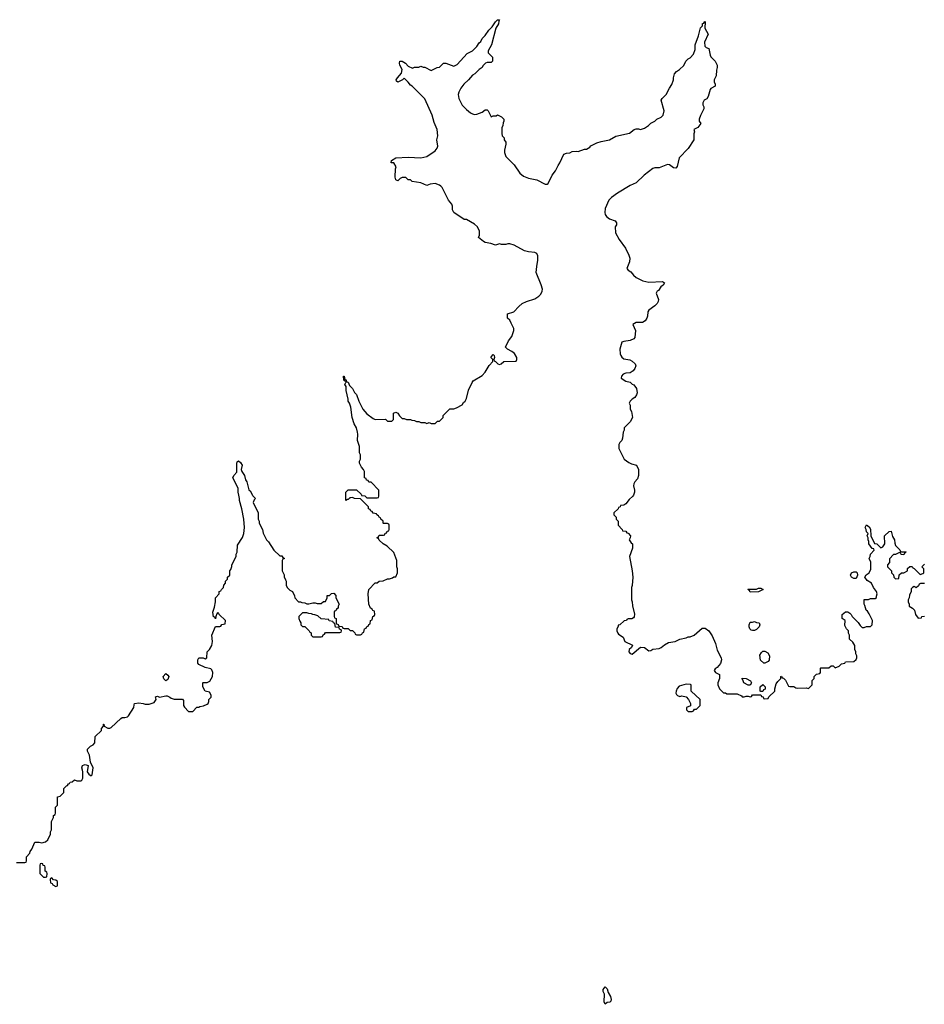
# Model space of a CAD drawing. Header units: inches. Extents: x 2494115 to 2685112, y 774173 to 915163.
# Tile 161 of 215: x 2630440 to 2639169, y 865086 to 874591. Entities that reach past the tile are written whole.
import ezdxf

# ---------------------------------------------------------------- set-up
doc = ezdxf.new("R2010")
doc.units = ezdxf.units.IN
doc.header["$MEASUREMENT"] = 0
doc.layers.add('C6836', color=7, linetype='Continuous')
doc.layers.add('C6837', color=7, linetype='Continuous')

msp = doc.modelspace()

# ---------------------------------------------------------------- linework, layer by layer
at = {"layer": 'C6836', "color": 5, "elevation": 60}
for points in [[(2630410, 866454), (2630490, 866454), (2630502, 866458), (2630506, 866470), (2630506, 866510), (2630536.4, 866543.6), (2630540.4, 866559.6), (2630556.4, 866583.6), (2630586, 866650), (2630628.4, 866651.6), (2630654.6, 866645.4), (2630690, 866654), (2630710, 866674), (2630738, 866730), (2630738, 866750), (2630746, 866770), (2630748, 866850), (2630766, 866890), (2630766, 866910), (2630782, 866918), (2630786, 866930), (2630786, 866990), (2630806, 867010), (2630806, 867090), (2630830, 867094), (2630866, 867130), (2630866, 867170), (2630890, 867194), (2630902, 867198), (2630910, 867214), (2630922, 867218), (2630926, 867230), (2630947.3, 867232.7), (2630970, 867252), (2630990, 867242), (2631030, 867242), (2631038, 867250), (2631048, 867270), (2631048, 867330), (2631047.3, 867347.3), (2631038, 867370), (2631046, 867390), (2631061.2, 867398.8), (2631070, 867401), (2631102, 867390), (2631092, 867330), (2631106.4, 867306.4), (2631130, 867292), (2631139, 867301), (2631148.4, 867368.4), (2631122.7, 867422.7), (2631112.7, 867490), (2631094, 867530), (2631095.3, 867550), (2631122.7, 867577.3), (2631148, 867590), (2631166, 867610), (2631168, 867670), (2631228, 867730), (2631228.7, 867750), (2631248, 867770), (2631248.7, 867790), (2631252, 867790), (2631254, 867770), (2631290, 867752), (2631310, 867751.3), (2631323.1, 867756.9), (2631414.6, 867845.4), (2631430, 867854), (2631454, 867854), (2631479, 867861), (2631490, 867872), (2631542, 867950), (2631543.1, 867976.9), (2631549.1, 867990.9), (2631590, 867996), (2631630.9, 867990.9), (2631650, 867982), (2631690, 867982), (2631739, 868001), (2631758, 868030), (2631750, 868054), (2631770, 868062), (2631790, 868052), (2631850, 868064.7), (2631863.6, 868063.6), (2631890, 868052), (2631901, 868041), (2631930, 868032), (2632010, 868032), (2632019.6, 868019.6), (2632022, 867970), (2632030, 867954), (2632070, 867914), (2632110, 867914), (2632150, 867954), (2632170, 867954), (2632178, 867962), (2632214, 867966), (2632250, 867982), (2632258, 867990), (2632266, 868010), (2632266, 868030), (2632286, 868050), (2632288, 868070), (2632270, 868098), (2632228.4, 868108.4), (2632208, 868150), (2632208, 868190), (2632210, 868194), (2632250, 868194), (2632275.3, 868204.7), (2632299, 868250), (2632304, 868290), (2632293.6, 868313.6), (2632283.1, 868323.1), (2632230, 868338), (2632170, 868366), (2632160.4, 868380.4), (2632158, 868410), (2632170, 868432), (2632210, 868432), (2632230, 868422), (2632246, 868430), (2632248, 868490), (2632270, 868512), (2632294, 868550), (2632299, 868590), (2632295.3, 868650), (2632330, 868734), (2632370, 868734), (2632382, 868738), (2632390, 868754), (2632422, 868758), (2632426, 868790), (2632366, 868850), (2632362, 868862), (2632350, 868866), (2632343.6, 868856.4), (2632332, 868830), (2632330, 868806), (2632322, 868822), (2632310, 868826), (2632304, 868870), (2632320.4, 868919.6), (2632328, 868970), (2632328, 869010), (2632366, 869050), (2632366, 869070), (2632382, 869078), (2632386, 869090), (2632406, 869110), (2632408.4, 869131.6), (2632426, 869150), (2632426, 869170), (2632446, 869190), (2632446, 869210), (2632466, 869230), (2632466, 869270), (2632476.4, 869283.6), (2632487.3, 869312.7), (2632488, 869330), (2632528, 869410), (2632528, 869430), (2632538, 869450), (2632540.4, 869519.6), (2632588.9, 869591.1), (2632602, 869630), (2632609, 869690), (2632601.2, 869770), (2632584, 869870), (2632562, 869950), (2632562, 869970), (2632555.3, 870000)], [(2632686.8, 870000), (2632690, 869994), (2632714, 869970), (2632703.6, 869956.4), (2632694, 869930), (2632742, 869830), (2632742, 869770), (2632751.6, 869751.6), (2632752, 869730), (2632782, 869670), (2632790, 869634), (2632822, 869570), (2632842, 869550), (2632891.6, 869471.6), (2632950, 869414), (2632970, 869414), (2632978, 869398), (2632994, 869390), (2632978, 869382), (2632974, 869370), (2632974, 869270), (2632991.6, 869231.6), (2632992.7, 869212.7), (2633003.6, 869183.6), (2633011.6, 869171.6), (2633012.7, 869132.7), (2633022, 869110), (2633045.4, 869085.4), (2633072, 869070), (2633092, 869030), (2633094, 869010), (2633130, 868972), (2633150, 868972), (2633163.6, 868963.6), (2633190, 868962), (2633210, 868952), (2633230, 868952), (2633270, 868962), (2633290, 868962), (2633310, 868954), (2633350, 868954), (2633370, 868974), (2633390, 868974), (2633406, 869010), (2633407.3, 869032.7), (2633430, 869034), (2633448.4, 869051.6), (2633470, 869054), (2633491.3, 869031.3), (2633492, 869010), (2633522, 868950), (2633514, 868930), (2633514, 868910), (2633498, 868902), (2633490, 868886), (2633478, 868882), (2633474, 868870), (2633474, 868830), (2633478, 868818), (2633494, 868810), (2633494, 868770), (2633498, 868758), (2633512.7, 868752.7), (2633518, 868738), (2633552.7, 868732.7), (2633558, 868718), (2633570, 868714), (2633610, 868714), (2633630, 868694), (2633650, 868694), (2633672.7, 868672.7), (2633678, 868658), (2633690, 868654), (2633730, 868654), (2633742, 868658), (2633747.3, 868672.7), (2633762, 868678), (2633766, 868710), (2633782, 868718), (2633790, 868734), (2633802, 868738), (2633807.3, 868752.7), (2633822, 868758), (2633826, 868790), (2633842, 868798), (2633846, 868830), (2633862, 868838), (2633866, 868850), (2633862, 868882), (2633847.3, 868887.3), (2633842, 868902), (2633826, 868910), (2633808, 868950), (2633802, 869050), (2633808.4, 869091.6), (2633870, 869154), (2633890, 869154), (2633908.4, 869171.6), (2633947.3, 869172.7), (2633990, 869192), (2634007.3, 869192.7), (2634036.4, 869203.6), (2634050, 869214), (2634070, 869214), (2634086, 869250), (2634086, 869290), (2634078, 869310), (2634078, 869370), (2634050, 869446), (2633986, 869510), (2633946, 869530), (2633907.3, 869567.3), (2633902, 869582), (2633886, 869590), (2633902, 869598), (2633910, 869614), (2633950, 869614), (2633962, 869618), (2633967.3, 869632.7), (2633982, 869638), (2633987.3, 869652.7), (2634002, 869658), (2634006, 869670), (2634006, 869710), (2634002, 869722), (2633990, 869726), (2633950, 869726), (2633946, 869730), (2633946, 869750), (2633926, 869770), (2633922, 869782), (2633908, 869788), (2633902, 869802), (2633886, 869810), (2633882, 869822), (2633850, 869826), (2633842, 869842), (2633827.3, 869847.3), (2633822, 869862), (2633806, 869870), (2633806, 869890), (2633730, 869966), (2633671.6, 869968.4), (2633650, 869978), (2633636.4, 869976.4), (2633625.4, 869974.6), (2633610, 869958), (2633602, 869958), (2633588.4, 869948.4), (2633586.9, 870000)], [(2633737.3, 870000), (2633738, 869998), (2633770, 869994), (2633790, 869974), (2633890, 869974), (2633902, 869978), (2633906, 869990), (2633906, 870000)], [(2636361.5, 870000), (2636358, 869990), (2636319.8, 869960.2), (2636290, 869918), (2636270, 869906), (2636238, 869902), (2636234, 869890), (2636218, 869882), (2636214, 869870), (2636174, 869830), (2636174, 869810), (2636194, 869790), (2636194, 869770), (2636214, 869750), (2636214, 869710), (2636254, 869670), (2636258, 869658), (2636290, 869654), (2636298, 869638), (2636310, 869634), (2636334, 869610), (2636331.6, 869588.4), (2636322, 869570), (2636339.6, 869539.6), (2636352, 869530), (2636352, 869490), (2636324.7, 869410), (2636351.3, 869270), (2636358, 869210), (2636350.7, 869129.3), (2636344.7, 869110), (2636342, 868990), (2636351, 868970), (2636351.6, 868931.6), (2636372.8, 868852.8), (2636370, 868826), (2636363.6, 868816.4), (2636347.3, 868807.3), (2636310, 868806), (2636298, 868802), (2636294, 868790), (2636272, 868788), (2636230, 868748), (2636214, 868746), (2636214, 868734), (2636201, 868710), (2636202.8, 868690), (2636211, 868670), (2636218.8, 868658.8), (2636262, 868630), (2636278, 868590), (2636352.7, 868552.7), (2636342, 868530), (2636322, 868510), (2636318, 868490), (2636330, 868472), (2636350, 868464.7), (2636430, 868534), (2636470, 868532), (2636510, 868498), (2636530, 868502), (2636550, 868516), (2636610, 868520.7), (2636628.7, 868530), (2636662.7, 868557.3), (2636702, 868578), (2636766, 868590), (2636810, 868611.3), (2636870, 868624.7), (2636890, 868634), (2636910, 868634.8), (2636949.4, 868650.6), (2637024.1, 868715.9), (2637055.9, 868715.9), (2637090.5, 868690.5), (2637122, 868642), (2637154.8, 868570), (2637170, 868504.7), (2637207.7, 868430), (2637211, 868410), (2637202.8, 868377.2), (2637170, 868338), (2637150, 868326), (2637142, 868310), (2637154, 868290), (2637191.1, 868271.1), (2637191.6, 868231.6), (2637178, 868190), (2637178, 868170), (2637192, 868130), (2637232.7, 868092.7), (2637251.6, 868091.6), (2637264.7, 868084.7), (2637364.7, 868084.7), (2637403.6, 868063.6), (2637410, 868054), (2637430, 868054), (2637450, 868062), (2637470, 868062), (2637490, 868054), (2637502, 868058), (2637510, 868074), (2637590, 868074), (2637598, 868058), (2637612.7, 868052.7), (2637618, 868038), (2637630, 868034), (2637662, 868038), (2637667.3, 868052.7), (2637728, 868110), (2637728, 868130), (2637740.4, 868179.6), (2637756.4, 868203.6), (2637786, 868230), (2637786, 868250), (2637790, 868254), (2637798, 868238), (2637810, 868234), (2637830, 868214), (2637858, 868158), (2637870, 868154), (2637910, 868154), (2637930, 868142), (2637950, 868138), (2638030, 868142), (2638050, 868134), (2638086, 868170), (2638088.4, 868211.6), (2638106, 868230), (2638106, 868250), (2638130, 868274), (2638162, 868278), (2638166, 868290), (2638166, 868330), (2638170, 868334), (2638247.3, 868332.7), (2638270, 868354), (2638290, 868354), (2638310, 868334), (2638346, 868350), (2638368.4, 868371.6), (2638402, 868378), (2638408.4, 868391.6), (2638490, 868394), (2638510, 868414), (2638518, 868430), (2638518, 868450), (2638508.4, 868468.4), (2638508, 868490), (2638498, 868510), (2638498, 868550), (2638480.4, 868580.4), (2638448, 868610), (2638448, 868650), (2638438, 868670), (2638438, 868690), (2638418, 868710), (2638403.1, 868743.1), (2638406, 868790), (2638378, 868810), (2638378, 868850), (2638410, 868874), (2638430, 868874), (2638450, 868862), (2638462, 868850), (2638472, 868830), (2638531.1, 868771.1), (2638550, 868742), (2638570, 868724.7), (2638590, 868722), (2638610, 868734), (2638650, 868734), (2638666, 868750), (2638668, 868790), (2638636.4, 868856.4), (2638620.4, 868880.4), (2638608, 868890), (2638596.4, 868936.4), (2638588.7, 868950), (2638588, 868990), (2638590, 868994), (2638630, 868994), (2638650, 869002), (2638696.4, 869003.6), (2638707.3, 869012.7), (2638707.3, 869027.3), (2638715.3, 869050), (2638708, 869070), (2638678, 869110), (2638658, 869150), (2638618, 869178), (2638595.3, 869210), (2638608.9, 869231.1), (2638638, 869250), (2638654.6, 869285.4), (2638653.6, 869353.6), (2638638, 869390), (2638648, 869410), (2638648.4, 869431.6), (2638686, 869470), (2638682, 869482), (2638667.3, 869487.3), (2638635.3, 869530), (2638635.3, 869555.3), (2638628, 869570), (2638628, 869590), (2638618, 869610), (2638626, 869630), (2638610, 869646), (2638608.7, 869670), (2638598, 869690), (2638610, 869714), (2638636.9, 869696.9), (2638650, 869674), (2638652, 869610), (2638690, 869534), (2638711.6, 869531.6), (2638750, 869494), (2638770, 869502), (2638788, 869530), (2638786, 869610), (2638829.1, 869650.9), (2638850, 869654), (2638863.6, 869603.6), (2638882, 869570), (2638883.6, 869536.4), (2638890, 869514), (2638932.7, 869472.7), (2638938, 869458), (2638950, 869454), (2638990, 869454), (2638994, 869450), (2638978, 869442), (2638970, 869426), (2638947.3, 869427.3), (2638942, 869442), (2638930, 869446), (2638891.6, 869428.4), (2638872.7, 869427.3), (2638832.7, 869387.3), (2638832, 869350), (2638814, 869330), (2638814, 869310), (2638854, 869270), (2638854, 869250), (2638872.7, 869232.7), (2638874, 869210), (2638890, 869194), (2638922, 869198), (2638927.3, 869232.7), (2638948.4, 869251.6), (2638970, 869252), (2639006, 869270), (2639007.3, 869292.7), (2639030, 869314), (2639052.7, 869312.7), (2639058, 869298), (2639072.7, 869292.7), (2639130, 869234), (2639156.4, 869243.6), (2639166, 869250), (2639166, 869290), (2639146, 869310), (2639170, 869334)], [(2639172, 869148), (2639132.7, 869147.3), (2639118, 869142), (2639112.7, 869127.3), (2639092, 869108), (2639070, 869118), (2639054, 869110), (2639043.6, 869096.4), (2639042, 869070), (2639025.4, 869034.6), (2639022, 869010), (2639012, 868990), (2639012, 868970), (2639022, 868950), (2639022, 868930), (2639054, 868910), (2639074, 868890), (2639084.7, 868850), (2639110, 868814), (2639142, 868818), (2639146, 868830), (2639170, 868834)]]:
    msp.add_lwpolyline(points, dxfattribs=at)
at = {"layer": 'C6836', "color": 5}
for points, elevation in [([(2638490, 869198), (2638468, 869210), (2638458, 869230), (2638466, 869250), (2638490, 869262), (2638510, 869262), (2638522, 869250), (2638524.7, 869230), (2638510, 869198)], 60), ([(2637490, 869066), (2637482, 869082), (2637466, 869090), (2637470, 869094), (2637550, 869094), (2637570, 869102), (2637590, 869102), (2637614, 869090), (2637570, 869068)], 60), ([(2633210, 868866), (2633170, 868866), (2633134, 868830), (2633134, 868810), (2633143.6, 868783.6), (2633154, 868770), (2633154, 868750), (2633170, 868734), (2633190, 868734), (2633234, 868690), (2633238, 868678), (2633252.7, 868672.7), (2633254, 868650), (2633270, 868634), (2633350, 868634), (2633362, 868638), (2633367.3, 868652.7), (2633382, 868658), (2633390, 868674), (2633530, 868674), (2633542, 868678), (2633546, 868690), (2633542, 868702), (2633527.3, 868707.3), (2633522, 868722), (2633487.3, 868727.3), (2633482, 868762), (2633467.3, 868767.3), (2633462, 868782), (2633427.3, 868787.3), (2633422, 868802), (2633348.4, 868808.4), (2633316.4, 868836.4), (2633287.3, 868847.3), (2633268.4, 868848.4), (2633256.4, 868856.4), (2633230, 868858)], 60), ([(2637510, 868695.3), (2637498, 868698), (2637486, 868710), (2637478, 868730), (2637478, 868750), (2637490, 868774), (2637510, 868774), (2637530, 868782), (2637550, 868772), (2637574, 868770), (2637582, 868750), (2637576, 868730), (2637550, 868704), (2637530, 868695.3)], 60), ([(2637630, 868378), (2637620.4, 868380.4), (2637589.3, 868409.3), (2637583.1, 868456.9), (2637596.4, 868483.6), (2637610, 868494), (2637630, 868494), (2637658, 868478), (2637674, 868450), (2637671.6, 868408.4), (2637663.6, 868396.4), (2637650, 868388)], 60), ([(2631850, 868208.7), (2631830, 868228), (2631825.2, 868250), (2631850, 868278), (2631870, 868264.7), (2631878.8, 868250), (2631870, 868222)], 60), ([(2637490, 868166), (2637468.4, 868168.4), (2637426, 868190), (2637418, 868218), (2637408.4, 868228.4), (2637410, 868234), (2637450, 868232), (2637492, 868210), (2637502, 868190)], 60), ([(2636870, 868178), (2636804, 868156), (2636784.9, 868135.1), (2636774.8, 868110), (2636771.3, 868090), (2636776.9, 868076.9), (2636786.4, 868066.4), (2636810, 868058), (2636830, 868064.7), (2636870, 868054), (2636892, 868030), (2636914, 867990), (2636912.7, 867967.3), (2636874, 867950), (2636874, 867930), (2636890, 867914), (2636930, 867914), (2636942, 867918), (2636950, 867934), (2636970, 867934), (2637006, 867970), (2637006, 868030), (2636918, 868110), (2636918, 868170), (2636913.6, 868173.6)], 60), ([(2637590, 868106), (2637586, 868110), (2637586, 868150), (2637610, 868174), (2637634, 868150), (2637632.7, 868127.3), (2637618, 868122), (2637610, 868106)], 60), ([(2630650, 866446), (2630638, 866442), (2630634, 866430), (2630634, 866350), (2630670, 866314), (2630690, 866314), (2630702, 866318), (2630706, 866350), (2630702, 866362), (2630686, 866370), (2630686, 866410), (2630682, 866422), (2630667.3, 866427.3), (2630662, 866442)], 60), ([(2630750, 866306), (2630738, 866302), (2630734, 866290), (2630738, 866258), (2630752.7, 866252.7), (2630758, 866238), (2630790, 866222), (2630806, 866230), (2630806, 866270), (2630790, 866286), (2630767.3, 866287.3)], 60), ([(2636090, 865086), (2636079, 865110), (2636084, 865184), (2636069, 865210), (2636068.7, 865230), (2636090, 865254), (2636110, 865234), (2636118.8, 865198.8), (2636142, 865162), (2636146.8, 865133.2), (2636142.8, 865117.2), (2636133.7, 865106.3), (2636110, 865104)], 40)]:
    msp.add_lwpolyline(points, close=True, dxfattribs=dict(at, elevation=elevation))
at = {"layer": 'C6837', "color": 5, "elevation": 60}
for points in [[(2633906, 870000), (2633906, 870050), (2633830, 870126), (2633807.3, 870127.3), (2633802, 870142), (2633787.3, 870147.3), (2633782, 870162), (2633766, 870170), (2633766, 870230), (2633758, 870250), (2633738, 870270), (2633718, 870310), (2633718, 870330), (2633728, 870350), (2633728, 870390), (2633718, 870410), (2633718, 870470), (2633698, 870530), (2633702, 870590), (2633699, 870610), (2633689, 870650), (2633668.7, 870690), (2633648.7, 870750), (2633635.3, 870850), (2633622, 870890), (2633608.7, 870910), (2633608.4, 870928.4), (2633588.7, 871010), (2633588.7, 871050), (2633578, 871070), (2633586, 871090), (2633582, 871102), (2633568.7, 871110), (2633566, 871150), (2633572, 871150), (2633578, 871118), (2633590, 871114), (2633594, 871094), (2633610, 871092), (2633621, 871061), (2633652, 871030), (2633671.6, 870991.6), (2633690, 870974), (2633711.3, 870910), (2633751.3, 870830), (2633790, 870784.7), (2633850, 870742), (2633870, 870732), (2633970, 870734), (2633990, 870714), (2634030, 870714), (2634046, 870730), (2634048.4, 870791.6), (2634070, 870802), (2634090, 870792), (2634105.4, 870765.4), (2634130, 870742), (2634150, 870742), (2634172.7, 870732.7), (2634210, 870732), (2634223.6, 870723.6), (2634250, 870722), (2634270, 870712), (2634290, 870712), (2634310, 870702), (2634350, 870702), (2634370, 870694), (2634390, 870702), (2634410, 870694), (2634450, 870694), (2634470, 870714), (2634490, 870714), (2634526, 870750), (2634526, 870770), (2634590, 870834), (2634630, 870834), (2634656.4, 870843.6), (2634710, 870874), (2634723.1, 870896.9), (2634738, 870910), (2634750, 870934), (2634770, 871014), (2634806, 871090), (2634816.4, 871103.6), (2634904, 871156), (2634932.5, 871187.5), (2634970, 871252), (2635006, 871290), (2635006, 871310), (2634986, 871330), (2635004.7, 871355.3), (2635010, 871358), (2635018, 871350), (2635022, 871330), (2635014, 871310), (2635018, 871298), (2635032.7, 871292.7), (2635054, 871270), (2635070, 871262), (2635086, 871270), (2635110, 871292), (2635230, 871294), (2635238, 871310), (2635238, 871330), (2635214, 871370), (2635190, 871389), (2635148, 871410), (2635128, 871430), (2635158, 871490), (2635190, 871534), (2635208, 871590), (2635208, 871610), (2635182, 871662), (2635168, 871690), (2635148, 871710), (2635148, 871750), (2635208.4, 871771.6), (2635256.4, 871823.6), (2635290, 871851.3), (2635328.9, 871871.1), (2635410, 871898), (2635450, 871922), (2635470, 871942), (2635482, 871970), (2635484, 871990), (2635473.2, 872030), (2635424, 872150), (2635428.7, 872210), (2635441.2, 872270), (2635441.2, 872310), (2635430, 872334), (2635410, 872344), (2635350, 872349), (2635310, 872359), (2635210, 872415.3), (2635170, 872428.7), (2635150, 872428.7), (2635130, 872422), (2635090, 872422), (2635070, 872428), (2635030, 872415.3), (2634986, 872430), (2634930, 872441.2), (2634915.3, 872450), (2634866, 872490), (2634878, 872510), (2634875.3, 872550), (2634858, 872590), (2634830, 872618), (2634750, 872662), (2634730, 872662), (2634628, 872730), (2634616.4, 872756.4), (2634615.3, 872790), (2634608.9, 872808.9), (2634578, 872850), (2634518, 872970), (2634504.7, 872984.7), (2634490, 872995.3), (2634450, 873009), (2634402, 873002), (2634370, 872989), (2634310, 873015.3), (2634226, 873030), (2634210, 873046), (2634190, 873046), (2634167.3, 873067.3), (2634130, 873068.7), (2634110, 873059), (2634090, 873035.3), (2634070, 873044), (2634064.5, 873070), (2634066.6, 873150), (2634073.2, 873170), (2634050, 873208.7), (2634026, 873210), (2634028.9, 873231.1), (2634070, 873258), (2634190, 873264), (2634310, 873258.8), (2634369.1, 873270.9), (2634450, 873324.7), (2634469, 873350), (2634473.2, 873370), (2634465.2, 873430), (2634473.2, 873470), (2634469, 873530), (2634440.2, 873600.2), (2634419, 873670), (2634350, 873826), (2634228.4, 873948.4), (2634210, 873958), (2634188.4, 873988.4), (2634150, 874026), (2634134, 874010), (2634090, 873989), (2634076.4, 873996.4), (2634074, 874010), (2634085.2, 874030), (2634124, 874076), (2634129.2, 874110), (2634108.7, 874151.3), (2634104, 874170), (2634108.7, 874191.3), (2634130, 874192), (2634162, 874170), (2634190, 874142), (2634230, 874122), (2634248.4, 874131.6), (2634290, 874134), (2634310, 874142), (2634332.7, 874132.7), (2634350, 874132), (2634410, 874102), (2634468.9, 874131.1), (2634490, 874132), (2634530, 874171.3), (2634551.1, 874171.1), (2634630, 874142), (2634660.4, 874159.6), (2634756.4, 874263.6), (2634810, 874292), (2634850, 874332), (2634873.6, 874366.4), (2634890, 874382), (2634902, 874410), (2634930, 874438), (2634966, 874490), (2634997.5, 874522.5), (2635030, 874571), (2635051.1, 874591.1), (2635071, 874590), (2635063.6, 874576.4), (2635061, 874550), (2635036, 874510), (2634991.1, 874348.9), (2634962, 874290), (2634962, 874270), (2635002, 874230), (2635002, 874190), (2634990, 874178), (2634950, 874178), (2634934, 874170), (2634910, 874146), (2634902, 874130), (2634872, 874110), (2634832, 874070), (2634810, 874055.3), (2634770.5, 874009.5), (2634724.7, 873970), (2634696, 873930), (2634678, 873890), (2634671.3, 873870), (2634676, 873830), (2634710, 873764.7), (2634750, 873724.7), (2634790, 873691.3), (2634810, 873681), (2634830, 873676), (2634850, 873678), (2634903.1, 873696.9), (2634930, 873722), (2634950, 873722), (2634962, 873710), (2634990, 873654), (2635010, 873662), (2635036.4, 873663.6), (2635050, 873672), (2635090, 873654), (2635112, 873630), (2635112, 873610), (2635103.6, 873596.4), (2635102, 873570), (2635092.7, 873547.3), (2635092.7, 873492.7), (2635094, 873470), (2635114, 873450), (2635114, 873430), (2635132, 873410), (2635132, 873390), (2635118, 873330), (2635118, 873310), (2635132, 873270), (2635212, 873190), (2635264.7, 873110), (2635301.4, 873081.4), (2635350, 873062.8), (2635430, 873046.8), (2635510, 873002), (2635530, 873002), (2635538, 873010), (2635579, 873090), (2635609.3, 873130.7), (2635635.1, 873184.9), (2635652.1, 873207.9), (2635690, 873292), (2635716.4, 873303.6), (2635750, 873304.7), (2635770, 873318), (2635810, 873321), (2635830, 873318), (2635890, 873342), (2635910, 873342), (2635940.4, 873359.6), (2635950, 873372), (2636010, 873401), (2636050, 873414.8), (2636130, 873431), (2636192.9, 873467.1), (2636322.7, 873497.3), (2636370, 873530.8), (2636390, 873538.8), (2636410, 873538.8), (2636430, 873531.3), (2636470, 873544.7), (2636508, 873570), (2636530, 873592), (2636570, 873612), (2636589.2, 873630.8), (2636628.9, 873651.1), (2636648, 873670), (2636659, 873710), (2636630, 873814), (2636638, 873830), (2636678, 873870), (2636709.1, 873930.9), (2636733.6, 873966.4), (2636748.7, 874010), (2636748.7, 874030), (2636758, 874070), (2636778, 874090), (2636808, 874110), (2636848, 874150), (2636868, 874190), (2636890, 874212), (2636910, 874222), (2636943.1, 874256.9), (2636958, 874302), (2636959, 874350), (2636990, 874434), (2637010, 874514), (2637028, 874532), (2637030, 874554), (2637042, 874558), (2637050, 874574), (2637054, 874570), (2637052, 874510), (2637082, 874450), (2637046.4, 874373.6), (2637050, 874334), (2637063.6, 874323.6), (2637090, 874314), (2637102, 874250), (2637110, 874234), (2637151.6, 874191.6), (2637171.1, 874151.1), (2637171.3, 874128.7), (2637163.6, 874103.6), (2637162, 874050), (2637142, 874010), (2637142, 873990), (2637152, 873970), (2637151.6, 873948.4), (2637110, 873926), (2637103.6, 873916.4), (2637084.7, 873850), (2637070, 873828), (2637045.4, 873814.6), (2637032, 873790), (2637032, 873770), (2637042, 873750), (2637042, 873730), (2637010, 873666), (2636998, 873630), (2636998, 873610), (2637011, 873590), (2636984.7, 873550), (2636944.7, 873530), (2636951.3, 873510), (2636944.7, 873490), (2636944.7, 873430), (2636890, 873348), (2636802, 873258), (2636784.7, 873175.3), (2636770, 873158), (2636750, 873162), (2636710, 873188.7), (2636690, 873194), (2636610, 873162), (2636570, 873162), (2636550, 873155.3), (2636464.7, 873090), (2636390, 873015.3), (2636332, 872990), (2636210, 872917.2), (2636150, 872876), (2636125.5, 872850), (2636090.5, 872770), (2636087.7, 872730), (2636090.8, 872710), (2636101, 872690), (2636132, 872670), (2636184.7, 872650), (2636198, 872630), (2636198, 872610), (2636184.7, 872590), (2636190, 872534), (2636224.7, 872470), (2636285.4, 872385.4), (2636316.9, 872316.9), (2636326, 872290), (2636325.4, 872254.6), (2636298, 872190), (2636310, 872172), (2636336.3, 872156.3), (2636363.5, 872123.5), (2636390, 872102), (2636454, 872070), (2636510, 872058), (2636643.6, 872063.6), (2636662, 872050), (2636650.5, 872029.5), (2636627.3, 872012.7), (2636602.8, 871977.2), (2636592, 871970), (2636582, 871950), (2636604.7, 871890), (2636602, 871870), (2636592, 871850), (2636570, 871828), (2636511.6, 871788.4), (2636502, 871770), (2636498, 871730), (2636491.1, 871708.9), (2636476.9, 871683.1), (2636451, 871669), (2636390, 871669), (2636356, 871650), (2636382.8, 871590), (2636375.3, 871524.7), (2636364.7, 871510), (2636330, 871492.7), (2636270, 871486), (2636250, 871477.2), (2636231, 871411), (2636235.3, 871364.7), (2636239.1, 871350), (2636250, 871334.8), (2636270, 871317.3), (2636327.5, 871307.5), (2636350, 871296), (2636378, 871270), (2636384.7, 871250), (2636375.3, 871224.7), (2636359.1, 871200.9), (2636330, 871182), (2636290, 871179), (2636264.7, 871170), (2636246, 871150), (2636244.7, 871130), (2636290, 871102.8), (2636331, 871091), (2636350, 871072), (2636364.7, 871064.7), (2636392, 871030), (2636398, 870990), (2636391.6, 870968.4), (2636376.9, 870943.1), (2636350, 870928), (2636332, 870910), (2636322, 870890), (2636331.3, 870870), (2636332, 870830), (2636344.7, 870810), (2636352, 870750), (2636332, 870710), (2636272, 870650), (2636272, 870630), (2636262, 870610), (2636258, 870550), (2636251.3, 870530), (2636232, 870510), (2636222, 870490), (2636222, 870450), (2636272, 870350), (2636316.9, 870316.9), (2636343.6, 870303.6), (2636391.3, 870290), (2636410.8, 870250), (2636411.3, 870190), (2636402.8, 870157.2), (2636376, 870130), (2636366, 870110), (2636362.8, 870090), (2636372, 870050), (2636372, 870030), (2636361.5, 870000)], [(2632555.3, 870000), (2632548.7, 870030), (2632548.4, 870068.4), (2632498, 870170), (2632506, 870190), (2632536.4, 870223.6), (2632534, 870306), (2632538, 870322), (2632550, 870334), (2632570, 870318), (2632586, 870290), (2632578, 870250), (2632582, 870230), (2632610.7, 870190.7), (2632618, 870150), (2632631.3, 870130), (2632650, 870054), (2632663.6, 870043.6), (2632686.8, 870000)], [(2633586.9, 870000), (2633586, 870030), (2633608.4, 870051.6), (2633690, 870054), (2633734, 870010), (2633737.3, 870000)]]:
    msp.add_lwpolyline(points, dxfattribs=at)

doc.saveas('drawing.dxf')
